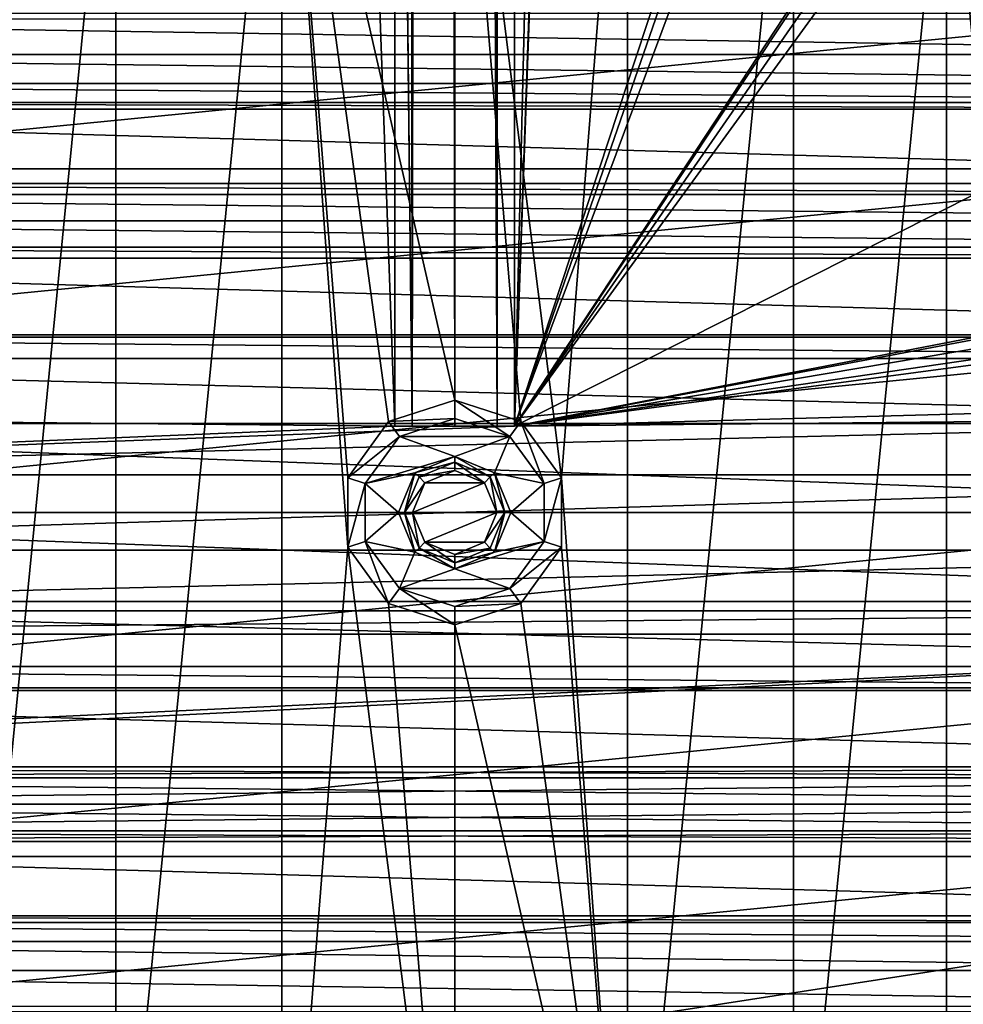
# Model space of a CAD drawing. Header units: millimetres. Extents: x -275 to 275, y -2132 to 836.
# Tile 21 of 83: x -12 to 14, y -1829 to -1802. Entities that reach past the tile are written whole.
import ezdxf

# ---------------------------------------------------------------- set-up
doc = ezdxf.new("R2010")
doc.units = ezdxf.units.MM
doc.header["$LTSCALE"] = 13.670324
for name, color, linetype in [('213', 7, 'CONTINUOUS'), ('233', 7, 'CONTINUOUS'), ('234', 7, 'CONTINUOUS'), ('235', 7, 'CONTINUOUS'), ('236', 7, 'CONTINUOUS'), ('237', 7, 'CONTINUOUS'), ('238', 7, 'CONTINUOUS'), ('239', 7, 'CONTINUOUS'), ('240', 7, 'CONTINUOUS'), ('241', 7, 'CONTINUOUS'), ('25', 7, 'CONTINUOUS'), ('27', 7, 'CONTINUOUS'), ('34', 7, 'CONTINUOUS'), ('36', 7, 'CONTINUOUS'), ('56', 7, 'CONTINUOUS')]:
    doc.layers.add(name, color=color, linetype=linetype)

msp = doc.modelspace()

# ---------------------------------------------------------------- linework, layer by layer
at = {"layer": '213', "linetype": 'CONTINUOUS'}
for points in [[(-22.173, -1806.316, 50.368), (-19.955, -1802.166, 50.368), (19.955, -1802.166, 50.368), (-22.173, -1806.316, 50.368)], [(-22.173, -1806.316, 50.368), (19.955, -1802.166, 50.368), (22.173, -1806.316, 50.368), (-22.173, -1806.316, 50.368)], [(-23.539, -1810.818, 50.368), (-22.173, -1806.316, 50.368), (22.173, -1806.316, 50.368), (-23.539, -1810.818, 50.368)], [(-23.539, -1810.818, 50.368), (22.173, -1806.316, 50.368), (23.539, -1810.818, 50.368), (-23.539, -1810.818, 50.368)], [(-24, -1815.5, 50.368), (-23.539, -1810.818, 50.368), (23.539, -1810.818, 50.368), (-24, -1815.5, 50.368)], [(-24, -1815.5, 50.368), (23.539, -1810.818, 50.368), (24, -1815.5, 50.368), (-24, -1815.5, 50.368)], [(-23.539, -1820.182, 50.368), (-24, -1815.5, 50.368), (24, -1815.5, 50.368), (-23.539, -1820.182, 50.368)], [(-23.539, -1820.182, 50.368), (24, -1815.5, 50.368), (23.539, -1820.182, 50.368), (-23.539, -1820.182, 50.368)], [(-22.173, -1824.684, 50.368), (-23.539, -1820.182, 50.368), (23.539, -1820.182, 50.368), (-22.173, -1824.684, 50.368)], [(-22.173, -1824.684, 50.368), (23.539, -1820.182, 50.368), (22.173, -1824.684, 50.368), (-22.173, -1824.684, 50.368)], [(-19.955, -1828.834, 50.368), (-22.173, -1824.684, 50.368), (22.173, -1824.684, 50.368), (-19.955, -1828.834, 50.368)], [(-19.955, -1828.834, 50.368), (22.173, -1824.684, 50.368), (19.955, -1828.834, 50.368), (-19.955, -1828.834, 50.368)]]:
    msp.add_3dface(points, dxfattribs=at)
at = {"layer": '233', "linetype": 'CONTINUOUS'}
for points in [[(0, -1791.855, 53.368), (-4.613, -1792.309, 53.368), (0, -1812.5, 53.368), (0, -1791.855, 53.368)], [(4.613, -1792.309, 53.368), (0, -1791.855, 53.368), (2.853, -1814.573, 53.368), (4.613, -1792.309, 53.368)], [(0, -1791.855, 53.368), (0, -1812.5, 53.368), (1.763, -1813.073, 53.368), (0, -1791.855, 53.368)], [(2.853, -1814.573, 53.368), (0, -1791.855, 53.368), (1.763, -1813.073, 53.368), (2.853, -1814.573, 53.368)], [(-9.048, -1837.345, 53.368), (-4.613, -1792.309, 53.368), (-9.049, -1793.655, 53.368), (-9.048, -1837.345, 53.368)], [(-9.048, -1837.345, 53.368), (-4.613, -1838.691, 53.368), (-4.613, -1792.309, 53.368), (-9.048, -1837.345, 53.368)], [(-4.613, -1792.309, 53.368), (-4.613, -1838.691, 53.368), (-2.853, -1816.427, 53.368), (-4.613, -1792.309, 53.368)], [(0, -1812.5, 53.368), (-4.613, -1792.309, 53.368), (-1.763, -1813.073, 53.368), (0, -1812.5, 53.368)], [(-1.763, -1813.073, 53.368), (-4.613, -1792.309, 53.368), (-2.853, -1814.573, 53.368), (-1.763, -1813.073, 53.368)], [(-2.853, -1814.573, 53.368), (-4.613, -1792.309, 53.368), (-2.853, -1816.427, 53.368), (-2.853, -1814.573, 53.368)], [(4.613, -1838.691, 53.368), (4.613, -1792.309, 53.368), (2.853, -1814.573, 53.368), (4.613, -1838.691, 53.368)], [(4.613, -1838.691, 53.368), (9.048, -1793.655, 53.368), (4.613, -1792.309, 53.368), (4.613, -1838.691, 53.368)], [(-13.136, -1835.16, 53.368), (-9.048, -1837.345, 53.368), (-9.049, -1793.655, 53.368), (-13.136, -1835.16, 53.368)], [(-13.136, -1835.16, 53.368), (-9.049, -1793.655, 53.368), (-13.136, -1795.84, 53.368), (-13.136, -1835.16, 53.368)], [(4.613, -1838.691, 53.368), (9.049, -1837.345, 53.368), (9.048, -1793.655, 53.368), (4.613, -1838.691, 53.368)], [(9.049, -1837.345, 53.368), (13.136, -1795.84, 53.368), (9.048, -1793.655, 53.368), (9.049, -1837.345, 53.368)], [(9.049, -1837.345, 53.368), (13.136, -1835.16, 53.368), (13.136, -1795.84, 53.368), (9.049, -1837.345, 53.368)], [(13.136, -1835.16, 53.368), (16.719, -1832.22, 53.368), (13.136, -1795.84, 53.368), (13.136, -1835.16, 53.368)], [(16.719, -1832.22, 53.368), (16.719, -1798.78, 53.368), (13.136, -1795.84, 53.368), (16.719, -1832.22, 53.368)], [(2.853, -1816.427, 53.368), (4.613, -1838.691, 53.368), (2.853, -1814.573, 53.368), (2.853, -1816.427, 53.368)], [(-4.613, -1838.691, 53.368), (0, -1839.145, 53.368), (-2.853, -1816.427, 53.368), (-4.613, -1838.691, 53.368)], [(-2.853, -1816.427, 53.368), (0, -1839.145, 53.368), (-1.763, -1817.927, 53.368), (-2.853, -1816.427, 53.368)], [(1.763, -1817.927, 53.368), (4.613, -1838.691, 53.368), (2.853, -1816.427, 53.368), (1.763, -1817.927, 53.368)], [(-1.763, -1817.927, 53.368), (0, -1839.145, 53.368), (0, -1818.5, 53.368), (-1.763, -1817.927, 53.368)], [(0, -1818.5, 53.368), (4.613, -1838.691, 53.368), (1.763, -1817.927, 53.368), (0, -1818.5, 53.368)], [(0, -1839.145, 53.368), (4.613, -1838.691, 53.368), (0, -1818.5, 53.368), (0, -1839.145, 53.368)]]:
    msp.add_3dface(points, dxfattribs=at)
at = {"layer": '234', "linetype": 'CONTINUOUS'}
for points in [[(0, -1812.5, 53.368), (-1.763, -1813.073, 53.368), (0, -1812.987, 57.068), (0, -1812.5, 53.368)], [(-1.763, -1813.073, 53.368), (-2.853, -1814.573, 53.368), (-1.477, -1813.467, 57.068), (-1.763, -1813.073, 53.368)], [(0, -1812.987, 57.068), (-1.763, -1813.073, 53.368), (-1.477, -1813.467, 57.068), (0, -1812.987, 57.068)], [(-1.477, -1813.467, 57.068), (-2.853, -1814.573, 53.368), (-2.39, -1814.724, 57.068), (-1.477, -1813.467, 57.068)], [(-2.853, -1814.573, 53.368), (-2.853, -1816.427, 53.368), (-2.39, -1814.724, 57.068), (-2.853, -1814.573, 53.368)], [(-2.39, -1814.724, 57.068), (-2.853, -1816.427, 53.368), (-2.39, -1816.276, 57.068), (-2.39, -1814.724, 57.068)], [(-2.853, -1816.427, 53.368), (-1.763, -1817.927, 53.368), (-2.39, -1816.276, 57.068), (-2.853, -1816.427, 53.368)], [(-2.39, -1816.276, 57.068), (-1.763, -1817.927, 53.368), (-1.477, -1817.533, 57.068), (-2.39, -1816.276, 57.068)], [(-1.763, -1817.927, 53.368), (0, -1818.5, 53.368), (-1.477, -1817.533, 57.068), (-1.763, -1817.927, 53.368)], [(-1.477, -1817.533, 57.068), (0, -1818.5, 53.368), (0, -1818.013, 57.068), (-1.477, -1817.533, 57.068)]]:
    msp.add_3dface(points, dxfattribs=at)
at = {"layer": '235', "linetype": 'CONTINUOUS'}
for points in [[(1.763, -1813.073, 53.368), (0, -1812.5, 53.368), (1.477, -1813.467, 57.068), (1.763, -1813.073, 53.368)], [(0, -1812.5, 53.368), (0, -1812.987, 57.068), (1.477, -1813.467, 57.068), (0, -1812.5, 53.368)], [(2.39, -1814.724, 57.068), (1.763, -1813.073, 53.368), (1.477, -1813.467, 57.068), (2.39, -1814.724, 57.068)], [(2.853, -1814.573, 53.368), (1.763, -1813.073, 53.368), (2.39, -1814.724, 57.068), (2.853, -1814.573, 53.368)], [(2.853, -1816.427, 53.368), (2.853, -1814.573, 53.368), (2.39, -1816.276, 57.068), (2.853, -1816.427, 53.368)], [(2.39, -1816.276, 57.068), (2.853, -1814.573, 53.368), (2.39, -1814.724, 57.068), (2.39, -1816.276, 57.068)], [(1.477, -1817.533, 57.068), (2.853, -1816.427, 53.368), (2.39, -1816.276, 57.068), (1.477, -1817.533, 57.068)], [(1.763, -1817.927, 53.368), (2.853, -1816.427, 53.368), (1.477, -1817.533, 57.068), (1.763, -1817.927, 53.368)], [(0, -1818.013, 57.068), (1.763, -1817.927, 53.368), (1.477, -1817.533, 57.068), (0, -1818.013, 57.068)], [(0, -1818.5, 53.368), (1.763, -1817.927, 53.368), (0, -1818.013, 57.068), (0, -1818.5, 53.368)]]:
    msp.add_3dface(points, dxfattribs=at)
at = {"layer": '236', "linetype": 'CONTINUOUS'}
for points in [[(0, -1812.987, 57.068), (-1.477, -1813.467, 57.068), (1.477, -1813.467, 57.068), (0, -1812.987, 57.068)], [(-1.477, -1813.467, 57.068), (-2.39, -1814.724, 57.068), (0, -1814, 57.068), (-1.477, -1813.467, 57.068)], [(1.477, -1813.467, 57.068), (-1.477, -1813.467, 57.068), (0, -1814, 57.068), (1.477, -1813.467, 57.068)], [(1.477, -1813.467, 57.068), (0, -1814, 57.068), (1.061, -1814.439, 57.068), (1.477, -1813.467, 57.068)], [(2.39, -1814.724, 57.068), (1.477, -1813.467, 57.068), (1.061, -1814.439, 57.068), (2.39, -1814.724, 57.068)], [(0, -1814, 57.068), (-2.39, -1814.724, 57.068), (-1.061, -1814.439, 57.068), (0, -1814, 57.068)], [(-1.061, -1814.439, 57.068), (-2.39, -1814.724, 57.068), (-1.5, -1815.5, 57.068), (-1.061, -1814.439, 57.068)], [(1.5, -1815.5, 57.068), (2.39, -1814.724, 57.068), (1.061, -1814.439, 57.068), (1.5, -1815.5, 57.068)], [(-2.39, -1814.724, 57.068), (-2.39, -1816.276, 57.068), (-1.5, -1815.5, 57.068), (-2.39, -1814.724, 57.068)], [(2.39, -1816.276, 57.068), (2.39, -1814.724, 57.068), (1.5, -1815.5, 57.068), (2.39, -1816.276, 57.068)], [(-1.5, -1815.5, 57.068), (-2.39, -1816.276, 57.068), (-1.061, -1816.561, 57.068), (-1.5, -1815.5, 57.068)], [(1.061, -1816.561, 57.068), (2.39, -1816.276, 57.068), (1.5, -1815.5, 57.068), (1.061, -1816.561, 57.068)], [(-2.39, -1816.276, 57.068), (-1.477, -1817.533, 57.068), (-1.061, -1816.561, 57.068), (-2.39, -1816.276, 57.068)], [(1.477, -1817.533, 57.068), (2.39, -1816.276, 57.068), (0, -1817, 57.068), (1.477, -1817.533, 57.068)], [(0, -1817, 57.068), (2.39, -1816.276, 57.068), (1.061, -1816.561, 57.068), (0, -1817, 57.068)], [(-1.061, -1816.561, 57.068), (-1.477, -1817.533, 57.068), (0, -1817, 57.068), (-1.061, -1816.561, 57.068)], [(-1.477, -1817.533, 57.068), (1.477, -1817.533, 57.068), (0, -1817, 57.068), (-1.477, -1817.533, 57.068)], [(-1.477, -1817.533, 57.068), (0, -1818.013, 57.068), (1.477, -1817.533, 57.068), (-1.477, -1817.533, 57.068)]]:
    msp.add_3dface(points, dxfattribs=at)
at = {"layer": '237', "linetype": 'CONTINUOUS'}
for points in [[(0, -1814, 57.068), (-1.061, -1814.439, 57.068), (0, -1814.158, 58.868), (0, -1814, 57.068)], [(0, -1814.158, 58.868), (-1.061, -1814.439, 57.068), (-0.949, -1814.551, 58.868), (0, -1814.158, 58.868)], [(-1.061, -1814.439, 57.068), (-1.5, -1815.5, 57.068), (-1.342, -1815.5, 58.868), (-1.061, -1814.439, 57.068)], [(-0.949, -1814.551, 58.868), (-1.061, -1814.439, 57.068), (-1.342, -1815.5, 58.868), (-0.949, -1814.551, 58.868)], [(-1.5, -1815.5, 57.068), (-1.061, -1816.561, 57.068), (-1.342, -1815.5, 58.868), (-1.5, -1815.5, 57.068)], [(-1.342, -1815.5, 58.868), (-1.061, -1816.561, 57.068), (-0.949, -1816.449, 58.868), (-1.342, -1815.5, 58.868)], [(-1.061, -1816.561, 57.068), (0, -1817, 57.068), (-0.949, -1816.449, 58.868), (-1.061, -1816.561, 57.068)], [(-0.949, -1816.449, 58.868), (0, -1817, 57.068), (0, -1816.842, 58.868), (-0.949, -1816.449, 58.868)]]:
    msp.add_3dface(points, dxfattribs=at)
at = {"layer": '238', "linetype": 'CONTINUOUS'}
for points in [[(1.061, -1814.439, 57.068), (0, -1814, 57.068), (0.949, -1814.551, 58.868), (1.061, -1814.439, 57.068)], [(0, -1814, 57.068), (0, -1814.158, 58.868), (0.949, -1814.551, 58.868), (0, -1814, 57.068)], [(1.342, -1815.5, 58.868), (1.061, -1814.439, 57.068), (0.949, -1814.551, 58.868), (1.342, -1815.5, 58.868)], [(1.5, -1815.5, 57.068), (1.061, -1814.439, 57.068), (1.342, -1815.5, 58.868), (1.5, -1815.5, 57.068)], [(0.949, -1816.449, 58.868), (1.061, -1816.561, 57.068), (1.342, -1815.5, 58.868), (0.949, -1816.449, 58.868)], [(1.061, -1816.561, 57.068), (1.5, -1815.5, 57.068), (1.342, -1815.5, 58.868), (1.061, -1816.561, 57.068)], [(0, -1816.842, 58.868), (1.061, -1816.561, 57.068), (0.949, -1816.449, 58.868), (0, -1816.842, 58.868)], [(0, -1817, 57.068), (1.061, -1816.561, 57.068), (0, -1816.842, 58.868), (0, -1817, 57.068)]]:
    msp.add_3dface(points, dxfattribs=at)
at = {"layer": '239', "linetype": 'CONTINUOUS'}
for points in [[(0.949, -1814.551, 58.868), (0, -1814.158, 58.868), (0.796, -1814.705, 59.068), (0.949, -1814.551, 58.868)], [(0.796, -1814.705, 59.068), (0, -1814.158, 58.868), (0, -1814.375, 59.068), (0.796, -1814.705, 59.068)], [(1.125, -1815.5, 59.068), (0.949, -1814.551, 58.868), (0.796, -1814.705, 59.068), (1.125, -1815.5, 59.068)], [(1.342, -1815.5, 58.868), (0.949, -1814.551, 58.868), (1.125, -1815.5, 59.068), (1.342, -1815.5, 58.868)], [(0.949, -1816.449, 58.868), (1.342, -1815.5, 58.868), (0.796, -1816.295, 59.068), (0.949, -1816.449, 58.868)], [(0.796, -1816.295, 59.068), (1.342, -1815.5, 58.868), (1.125, -1815.5, 59.068), (0.796, -1816.295, 59.068)], [(0, -1816.625, 59.068), (0.949, -1816.449, 58.868), (0.796, -1816.295, 59.068), (0, -1816.625, 59.068)], [(0, -1816.842, 58.868), (0.949, -1816.449, 58.868), (0, -1816.625, 59.068), (0, -1816.842, 58.868)]]:
    msp.add_3dface(points, dxfattribs=at)
at = {"layer": '240', "linetype": 'CONTINUOUS'}
for points in [[(0, -1814.158, 58.868), (-0.949, -1814.551, 58.868), (0, -1814.375, 59.068), (0, -1814.158, 58.868)], [(0, -1814.375, 59.068), (-0.949, -1814.551, 58.868), (-0.796, -1814.705, 59.068), (0, -1814.375, 59.068)], [(-0.949, -1814.551, 58.868), (-1.342, -1815.5, 58.868), (-0.796, -1814.705, 59.068), (-0.949, -1814.551, 58.868)], [(-0.796, -1814.705, 59.068), (-1.342, -1815.5, 58.868), (-1.125, -1815.5, 59.068), (-0.796, -1814.705, 59.068)], [(-1.342, -1815.5, 58.868), (-0.949, -1816.449, 58.868), (-1.125, -1815.5, 59.068), (-1.342, -1815.5, 58.868)], [(-1.125, -1815.5, 59.068), (-0.949, -1816.449, 58.868), (-0.796, -1816.295, 59.068), (-1.125, -1815.5, 59.068)], [(-0.949, -1816.449, 58.868), (0, -1816.842, 58.868), (-0.796, -1816.295, 59.068), (-0.949, -1816.449, 58.868)], [(0, -1816.842, 58.868), (0, -1816.625, 59.068), (-0.796, -1816.295, 59.068), (0, -1816.842, 58.868)]]:
    msp.add_3dface(points, dxfattribs=at)
at = {"layer": '241', "linetype": 'CONTINUOUS'}
for points in [[(0.796, -1814.705, 59.068), (0, -1814.375, 59.068), (-0.796, -1814.705, 59.068), (0.796, -1814.705, 59.068)], [(1.125, -1815.5, 59.068), (0.796, -1814.705, 59.068), (-1.125, -1815.5, 59.068), (1.125, -1815.5, 59.068)], [(0.796, -1814.705, 59.068), (-0.796, -1814.705, 59.068), (-1.125, -1815.5, 59.068), (0.796, -1814.705, 59.068)], [(1.125, -1815.5, 59.068), (-1.125, -1815.5, 59.068), (-0.796, -1816.295, 59.068), (1.125, -1815.5, 59.068)], [(0.796, -1816.295, 59.068), (1.125, -1815.5, 59.068), (-0.796, -1816.295, 59.068), (0.796, -1816.295, 59.068)], [(0, -1816.625, 59.068), (0.796, -1816.295, 59.068), (-0.796, -1816.295, 59.068), (0, -1816.625, 59.068)]]:
    msp.add_3dface(points, dxfattribs=at)
at = {"layer": '25', "linetype": 'CONTINUOUS'}
for points in [[(0, -1311.59, 73.668), (0, -1562.39, 73.668), (1.131, -1813.19, 73.199), (0, -1311.59, 73.668)], [(0, -1311.59, 73.668), (1.131, -1813.19, 73.199), (0.682, -1311.742, 73.515), (0, -1311.59, 73.668)], [(0.682, -1311.742, 73.515), (1.131, -1813.19, 73.199), (1.3, -1312.257, 73.001), (0.682, -1311.742, 73.515)], [(1.131, -1813.19, 73.199), (1.6, -1813.19, 72.068), (1.3, -1312.257, 73.001), (1.131, -1813.19, 73.199)], [(1.3, -1312.257, 73.001), (1.6, -1813.19, 72.068), (1.6, -1771.503, 72.068), (1.3, -1312.257, 73.001)], [(0, -1562.39, 73.668), (0, -1813.19, 73.668), (1.131, -1813.19, 73.199), (0, -1562.39, 73.668)]]:
    msp.add_3dface(points, dxfattribs=at)
at = {"layer": '27', "linetype": 'CONTINUOUS'}
for points in [[(-0.682, -1311.742, 73.515), (-1.3, -1312.257, 73.001), (-1.131, -1813.19, 73.199), (-0.682, -1311.742, 73.515)], [(0, -1813.19, 73.668), (-0.682, -1311.742, 73.515), (-1.131, -1813.19, 73.199), (0, -1813.19, 73.668)], [(0, -1562.39, 73.668), (-0.682, -1311.742, 73.515), (0, -1813.19, 73.668), (0, -1562.39, 73.668)], [(-1.3, -1312.257, 73.001), (-1.6, -1313.19, 72.068), (-1.131, -1813.19, 73.199), (-1.3, -1312.257, 73.001)], [(-1.6, -1313.19, 72.068), (-1.6, -1333.125, 72.068), (-1.131, -1813.19, 73.199), (-1.6, -1313.19, 72.068)], [(-1.6, -1333.125, 72.068), (-1.6, -1771.503, 72.068), (-1.131, -1813.19, 73.199), (-1.6, -1333.125, 72.068)], [(-1.6, -1771.503, 72.068), (-1.6, -1813.19, 72.068), (-1.131, -1813.19, 73.199), (-1.6, -1771.503, 72.068)]]:
    msp.add_3dface(points, dxfattribs=at)
at = {"layer": '34', "linetype": 'CONTINUOUS'}
for points in [[(-1.131, -1813.19, 73.199), (-1.6, -1813.19, 72.068), (1.6, -1813.19, 72.068), (-1.131, -1813.19, 73.199)], [(0, -1813.19, 73.668), (-1.131, -1813.19, 73.199), (1.6, -1813.19, 72.068), (0, -1813.19, 73.668)], [(0, -1813.19, 73.668), (1.6, -1813.19, 72.068), (1.131, -1813.19, 73.199), (0, -1813.19, 73.668)]]:
    msp.add_3dface(points, dxfattribs=at)
at = {"layer": '36', "linetype": 'CONTINUOUS'}
for points in [[(-1.6, -1813.19, 72.068), (-1.6, -1771.503, 72.068), (-3, -1774.109, 72.068), (-1.6, -1813.19, 72.068)], [(1.6, -1771.503, 72.068), (1.6, -1813.19, 72.068), (2.595, -1771.975, 72.068), (1.6, -1771.503, 72.068)], [(2.595, -1771.975, 72.068), (1.6, -1813.19, 72.068), (3, -1773, 72.068), (2.595, -1771.975, 72.068)], [(3, -1773, 72.068), (1.6, -1813.19, 72.068), (3, -1774.109, 72.068), (3, -1773, 72.068)], [(-34.44, -1808.415, 72.068), (-36, -1812.25, 72.068), (-3, -1774.109, 72.068), (-34.44, -1808.415, 72.068)], [(-36, -1812.25, 72.068), (-34.09, -1812.871, 72.068), (-3, -1774.109, 72.068), (-36, -1812.25, 72.068)], [(-12.194, -1782.598, 72.068), (-35.147, -1806.708, 72.068), (-3, -1774.109, 72.068), (-12.194, -1782.598, 72.068)], [(-35.147, -1806.708, 72.068), (-34.44, -1807.001, 72.068), (-3, -1774.109, 72.068), (-35.147, -1806.708, 72.068)], [(-34.147, -1807.708, 72.068), (-34.44, -1808.415, 72.068), (-3, -1774.109, 72.068), (-34.147, -1807.708, 72.068)], [(-34.44, -1807.001, 72.068), (-34.147, -1807.708, 72.068), (-3, -1774.109, 72.068), (-34.44, -1807.001, 72.068)], [(-34.09, -1812.871, 72.068), (-1.6, -1813.19, 72.068), (-3, -1774.109, 72.068), (-34.09, -1812.871, 72.068)], [(1.6, -1813.19, 72.068), (11.901, -1781.891, 72.068), (3, -1774.109, 72.068), (1.6, -1813.19, 72.068)], [(11.901, -1781.891, 72.068), (1.6, -1813.19, 72.068), (12.194, -1782.598, 72.068), (11.901, -1781.891, 72.068)], [(12.194, -1782.598, 72.068), (1.6, -1813.19, 72.068), (12.901, -1782.891, 72.068), (12.194, -1782.598, 72.068)], [(1.6, -1813.19, 72.068), (19.942, -1785.303, 72.068), (12.901, -1782.891, 72.068), (1.6, -1813.19, 72.068)], [(19.942, -1785.303, 72.068), (1.6, -1813.19, 72.068), (19.649, -1786.011, 72.068), (19.942, -1785.303, 72.068)], [(19.649, -1786.011, 72.068), (1.6, -1813.19, 72.068), (19.942, -1786.718, 72.068), (19.649, -1786.011, 72.068)], [(19.942, -1786.718, 72.068), (1.6, -1813.19, 72.068), (20.649, -1787.011, 72.068), (19.942, -1786.718, 72.068)], [(20.649, -1787.011, 72.068), (1.6, -1813.19, 72.068), (36.43, -1795.623, 72.068), (20.649, -1787.011, 72.068)], [(1.6, -1813.19, 72.068), (35.147, -1806.708, 72.068), (36.43, -1795.623, 72.068), (1.6, -1813.19, 72.068)], [(35.147, -1806.708, 72.068), (1.6, -1813.19, 72.068), (34.44, -1807.001, 72.068), (35.147, -1806.708, 72.068)], [(34.44, -1807.001, 72.068), (1.6, -1813.19, 72.068), (34.147, -1807.708, 72.068), (34.44, -1807.001, 72.068)], [(34.147, -1807.708, 72.068), (1.6, -1813.19, 72.068), (34.44, -1808.415, 72.068), (34.147, -1807.708, 72.068)], [(34.44, -1808.415, 72.068), (1.6, -1813.19, 72.068), (35.147, -1808.708, 72.068), (34.44, -1808.415, 72.068)], [(35.147, -1808.708, 72.068), (1.6, -1813.19, 72.068), (36, -1812.25, 72.068), (35.147, -1808.708, 72.068)], [(36, -1812.25, 72.068), (1.6, -1813.19, 72.068), (34.09, -1812.871, 72.068), (36, -1812.25, 72.068)], [(-32.909, -1814.496, 72.068), (-1.6, -1813.19, 72.068), (-34.09, -1812.871, 72.068), (-32.909, -1814.496, 72.068)], [(34.09, -1812.871, 72.068), (1.6, -1813.19, 72.068), (-32.909, -1814.496, 72.068), (34.09, -1812.871, 72.068)], [(32.909, -1814.496, 72.068), (34.09, -1812.871, 72.068), (-32.909, -1814.496, 72.068), (32.909, -1814.496, 72.068)], [(1.6, -1813.19, 72.068), (-1.6, -1813.19, 72.068), (-32.909, -1814.496, 72.068), (1.6, -1813.19, 72.068)], [(32.909, -1816.504, 72.068), (32.909, -1814.496, 72.068), (-32.909, -1816.504, 72.068), (32.909, -1816.504, 72.068)], [(-32.909, -1816.504, 72.068), (32.909, -1814.496, 72.068), (-32.909, -1814.496, 72.068), (-32.909, -1816.504, 72.068)], [(34.09, -1818.129, 72.068), (32.909, -1816.504, 72.068), (-34.09, -1818.129, 72.068), (34.09, -1818.129, 72.068)], [(-34.09, -1818.129, 72.068), (32.909, -1816.504, 72.068), (-32.909, -1816.504, 72.068), (-34.09, -1818.129, 72.068)], [(36, -1818.75, 72.068), (34.09, -1818.129, 72.068), (-36, -1818.75, 72.068), (36, -1818.75, 72.068)], [(-36, -1818.75, 72.068), (34.09, -1818.129, 72.068), (-34.09, -1818.129, 72.068), (-36, -1818.75, 72.068)], [(-35.147, -1822.292, 72.068), (36, -1818.75, 72.068), (-40.926, -1822.378, 72.068), (-35.147, -1822.292, 72.068)], [(36, -1818.75, 72.068), (-36, -1818.75, 72.068), (-40.926, -1822.378, 72.068), (36, -1818.75, 72.068)], [(-35.147, -1822.292, 72.068), (35.147, -1822.292, 72.068), (36, -1818.75, 72.068), (-35.147, -1822.292, 72.068)], [(-35.147, -1822.292, 72.068), (-34.44, -1822.585, 72.068), (35.147, -1822.292, 72.068), (-35.147, -1822.292, 72.068)], [(35.147, -1822.292, 72.068), (-34.44, -1822.585, 72.068), (34.44, -1822.585, 72.068), (35.147, -1822.292, 72.068)], [(-34.44, -1822.585, 72.068), (-34.147, -1823.292, 72.068), (34.44, -1822.585, 72.068), (-34.44, -1822.585, 72.068)], [(34.44, -1822.585, 72.068), (-34.147, -1823.292, 72.068), (34.147, -1823.292, 72.068), (34.44, -1822.585, 72.068)], [(-34.147, -1823.292, 72.068), (-34.44, -1823.999, 72.068), (34.147, -1823.292, 72.068), (-34.147, -1823.292, 72.068)], [(34.147, -1823.292, 72.068), (-34.44, -1823.999, 72.068), (34.44, -1823.999, 72.068), (34.147, -1823.292, 72.068)], [(-34.44, -1823.999, 72.068), (-35.147, -1824.292, 72.068), (34.44, -1823.999, 72.068), (-34.44, -1823.999, 72.068)], [(34.44, -1823.999, 72.068), (-35.147, -1824.292, 72.068), (35.147, -1824.292, 72.068), (34.44, -1823.999, 72.068)], [(35.147, -1824.292, 72.068), (-35.147, -1824.292, 72.068), (-36.43, -1835.377, 72.068), (35.147, -1824.292, 72.068)], [(36.43, -1835.377, 72.068), (35.147, -1824.292, 72.068), (-36.43, -1835.377, 72.068), (36.43, -1835.377, 72.068)]]:
    msp.add_3dface(points, dxfattribs=at)
at = {"layer": '56', "linetype": 'CONTINUOUS'}
for points in [[(-30.317, -1802.309, 70.068), (30.686, -1803.266, 70.068), (-30.686, -1803.266, 70.068), (-30.317, -1802.309, 70.068)], [(30.317, -1802.309, 70.068), (30.686, -1803.266, 70.068), (-30.317, -1802.309, 70.068), (30.317, -1802.309, 70.068)], [(-30.686, -1803.266, 70.068), (31.356, -1804.042, 70.068), (-31.356, -1804.042, 70.068), (-30.686, -1803.266, 70.068)], [(30.686, -1803.266, 70.068), (31.356, -1804.042, 70.068), (-30.686, -1803.266, 70.068), (30.686, -1803.266, 70.068)], [(-31.356, -1804.042, 70.068), (32.249, -1804.548, 70.068), (-32.249, -1804.548, 70.068), (-31.356, -1804.042, 70.068)], [(31.356, -1804.042, 70.068), (32.249, -1804.548, 70.068), (-31.356, -1804.042, 70.068), (31.356, -1804.042, 70.068)], [(-33.26, -1804.723, 70.068), (35.147, -1806.708, 70.068), (-35.147, -1806.708, 70.068), (-33.26, -1804.723, 70.068)], [(-32.249, -1804.548, 70.068), (33.26, -1804.723, 70.068), (-33.26, -1804.723, 70.068), (-32.249, -1804.548, 70.068)], [(-33.26, -1804.723, 70.068), (33.26, -1804.723, 70.068), (35.147, -1806.708, 70.068), (-33.26, -1804.723, 70.068)], [(32.249, -1804.548, 70.068), (33.26, -1804.723, 70.068), (-32.249, -1804.548, 70.068), (32.249, -1804.548, 70.068)], [(35.147, -1806.708, 70.068), (34.44, -1807.001, 70.068), (-35.147, -1806.708, 70.068), (35.147, -1806.708, 70.068)], [(-35.147, -1806.708, 70.068), (34.44, -1807.001, 70.068), (-34.44, -1807.001, 70.068), (-35.147, -1806.708, 70.068)], [(34.44, -1807.001, 70.068), (34.147, -1807.708, 70.068), (-34.44, -1807.001, 70.068), (34.44, -1807.001, 70.068)], [(-34.44, -1807.001, 70.068), (34.147, -1807.708, 70.068), (-34.147, -1807.708, 70.068), (-34.44, -1807.001, 70.068)], [(-34.147, -1807.708, 70.068), (34.44, -1808.415, 70.068), (-34.44, -1808.415, 70.068), (-34.147, -1807.708, 70.068)], [(34.147, -1807.708, 70.068), (34.44, -1808.415, 70.068), (-34.147, -1807.708, 70.068), (34.147, -1807.708, 70.068)], [(-34.44, -1808.415, 70.068), (35.147, -1808.708, 70.068), (-35.147, -1808.708, 70.068), (-34.44, -1808.415, 70.068)], [(34.44, -1808.415, 70.068), (35.147, -1808.708, 70.068), (-34.44, -1808.415, 70.068), (34.44, -1808.415, 70.068)], [(36, -1810.75, 70.068), (-36, -1810.75, 70.068), (-35.147, -1808.708, 70.068), (36, -1810.75, 70.068)], [(35.147, -1808.708, 70.068), (36, -1810.75, 70.068), (-35.147, -1808.708, 70.068), (35.147, -1808.708, 70.068)], [(33.625, -1811.386, 70.068), (-36, -1810.75, 70.068), (36, -1810.75, 70.068), (33.625, -1811.386, 70.068)], [(-36, -1810.75, 70.068), (33.625, -1811.386, 70.068), (-33.625, -1811.386, 70.068), (-36, -1810.75, 70.068)], [(33.625, -1811.386, 70.068), (31.886, -1813.125, 70.068), (-33.625, -1811.386, 70.068), (33.625, -1811.386, 70.068)], [(-33.625, -1811.386, 70.068), (31.886, -1813.125, 70.068), (-31.886, -1813.125, 70.068), (-33.625, -1811.386, 70.068)], [(31.886, -1813.125, 70.068), (31.25, -1815.5, 70.068), (-31.886, -1813.125, 70.068), (31.886, -1813.125, 70.068)], [(-31.886, -1813.125, 70.068), (31.25, -1815.5, 70.068), (-31.25, -1815.5, 70.068), (-31.886, -1813.125, 70.068)], [(-31.25, -1815.5, 70.068), (31.886, -1817.875, 70.068), (-31.886, -1817.875, 70.068), (-31.25, -1815.5, 70.068)], [(31.25, -1815.5, 70.068), (31.886, -1817.875, 70.068), (-31.25, -1815.5, 70.068), (31.25, -1815.5, 70.068)], [(-31.886, -1817.875, 70.068), (33.625, -1819.614, 70.068), (-33.625, -1819.614, 70.068), (-31.886, -1817.875, 70.068)], [(31.886, -1817.875, 70.068), (33.625, -1819.614, 70.068), (-31.886, -1817.875, 70.068), (31.886, -1817.875, 70.068)], [(36, -1820.25, 70.068), (-36, -1820.25, 70.068), (-33.625, -1819.614, 70.068), (36, -1820.25, 70.068)], [(33.625, -1819.614, 70.068), (36, -1820.25, 70.068), (-33.625, -1819.614, 70.068), (33.625, -1819.614, 70.068)], [(-36, -1820.25, 70.068), (36, -1820.25, 70.068), (35.147, -1822.292, 70.068), (-36, -1820.25, 70.068)], [(-36, -1820.25, 70.068), (35.147, -1822.292, 70.068), (-35.147, -1822.292, 70.068), (-36, -1820.25, 70.068)], [(35.147, -1822.292, 70.068), (34.44, -1822.585, 70.068), (-35.147, -1822.292, 70.068), (35.147, -1822.292, 70.068)], [(-35.147, -1822.292, 70.068), (34.44, -1822.585, 70.068), (-34.44, -1822.585, 70.068), (-35.147, -1822.292, 70.068)], [(34.44, -1822.585, 70.068), (34.147, -1823.292, 70.068), (-34.44, -1822.585, 70.068), (34.44, -1822.585, 70.068)], [(-34.44, -1822.585, 70.068), (34.147, -1823.292, 70.068), (-34.147, -1823.292, 70.068), (-34.44, -1822.585, 70.068)], [(-34.147, -1823.292, 70.068), (34.44, -1823.999, 70.068), (-34.44, -1823.999, 70.068), (-34.147, -1823.292, 70.068)], [(34.147, -1823.292, 70.068), (34.44, -1823.999, 70.068), (-34.147, -1823.292, 70.068), (34.147, -1823.292, 70.068)], [(-34.44, -1823.999, 70.068), (35.147, -1824.292, 70.068), (-35.147, -1824.292, 70.068), (-34.44, -1823.999, 70.068)], [(34.44, -1823.999, 70.068), (35.147, -1824.292, 70.068), (-34.44, -1823.999, 70.068), (34.44, -1823.999, 70.068)], [(33.26, -1826.277, 70.068), (-33.26, -1826.277, 70.068), (-35.147, -1824.292, 70.068), (33.26, -1826.277, 70.068)], [(35.147, -1824.292, 70.068), (33.26, -1826.277, 70.068), (-35.147, -1824.292, 70.068), (35.147, -1824.292, 70.068)], [(33.26, -1826.277, 70.068), (32.249, -1826.452, 70.068), (-33.26, -1826.277, 70.068), (33.26, -1826.277, 70.068)], [(-33.26, -1826.277, 70.068), (32.249, -1826.452, 70.068), (-32.249, -1826.452, 70.068), (-33.26, -1826.277, 70.068)], [(32.249, -1826.452, 70.068), (31.356, -1826.958, 70.068), (-32.249, -1826.452, 70.068), (32.249, -1826.452, 70.068)], [(-32.249, -1826.452, 70.068), (31.356, -1826.958, 70.068), (-31.356, -1826.958, 70.068), (-32.249, -1826.452, 70.068)], [(31.356, -1826.958, 70.068), (30.686, -1827.734, 70.068), (-31.356, -1826.958, 70.068), (31.356, -1826.958, 70.068)], [(-31.356, -1826.958, 70.068), (30.686, -1827.734, 70.068), (-30.686, -1827.734, 70.068), (-31.356, -1826.958, 70.068)], [(30.686, -1827.734, 70.068), (30.317, -1828.691, 70.068), (-30.686, -1827.734, 70.068), (30.686, -1827.734, 70.068)], [(-30.686, -1827.734, 70.068), (30.317, -1828.691, 70.068), (-30.317, -1828.691, 70.068), (-30.686, -1827.734, 70.068)]]:
    msp.add_3dface(points, dxfattribs=at)

doc.saveas('drawing.dxf')
